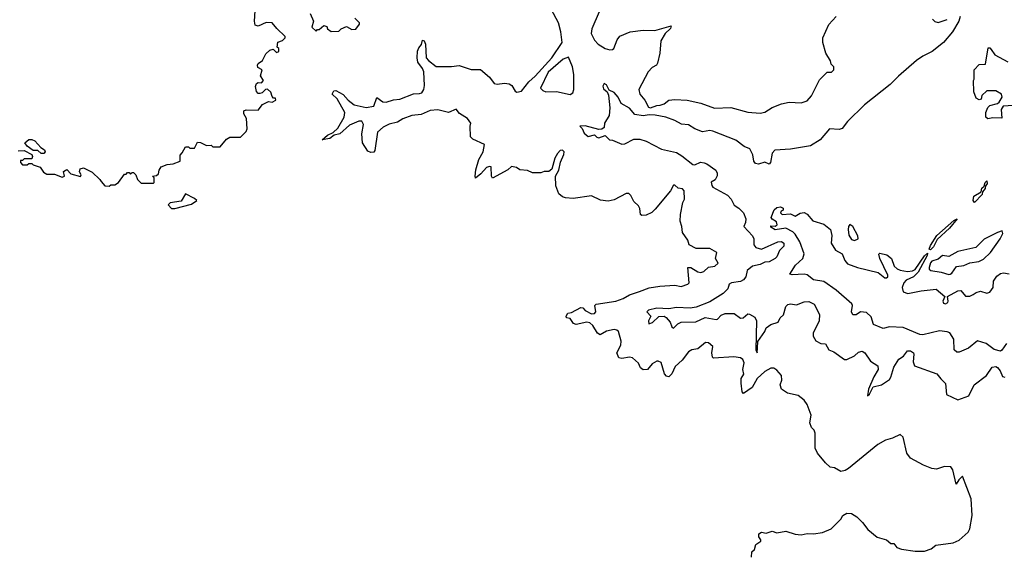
# Model space of a CAD drawing. Extents: x 2472589 to 2662339, y 701009 to 849030.
# Tile 136 of 256: x 2563706 to 2570181, y 752696 to 756205. Entities that reach past the tile are written whole.
import ezdxf

# ---------------------------------------------------------------- set-up
doc = ezdxf.new("R2010")
doc.units = 0

msp = doc.modelspace()

# ---------------------------------------------------------------- linework, layer by layer
at = {"layer": '0CON05XD'}
for points in [[(2563695, 755342.5), (2563735, 755343.8), (2563785, 755317.5), (2563790, 755305), (2563785, 755290), (2563735, 755290), (2563725, 755280), (2563711.7, 755278.3), (2563710, 755265), (2563725, 755250), (2563755, 755250), (2563765, 755260), (2563785, 755260), (2563795, 755250), (2563840, 755235), (2563861.7, 755201.7), (2563885, 755190), (2563935, 755190), (2563985, 755170), (2564000, 755175), (2563993, 755207), (2564015, 755220), (2564041.7, 755191.7), (2564106.2, 755173.8), (2564110, 755185), (2564100, 755205), (2564102.5, 755225), (2564125, 755231.2), (2564182.3, 755202.3), (2564233.3, 755155), (2564240.8, 755140.8), (2564265, 755113.3), (2564295, 755110), (2564305, 755120), (2564331.7, 755118.3), (2564356.4, 755133.6), (2564395, 755190), (2564405, 755190), (2564415, 755200), (2564425, 755200), (2564435, 755190), (2564445, 755200), (2564455, 755200), (2564470, 755185), (2564480, 755155), (2564505, 755130), (2564585, 755130), (2564590, 755135), (2564590, 755165), (2564580, 755175), (2564605, 755180), (2564618.3, 755191.7), (2564622.5, 755215), (2564635, 755237.5), (2564675, 755253.3), (2564715, 755256.7), (2564760, 755275), (2564760, 755315), (2564775, 755330), (2564795, 755370), (2564815, 755370), (2564825, 755360), (2564855, 755360), (2564875, 755400), (2564895, 755397.5), (2564935, 755377.5), (2564965, 755380), (2564975, 755370), (2565025, 755370), (2565065, 755420), (2565088.3, 755431.7), (2565158.3, 755431.7), (2565195, 755470), (2565201.7, 755488.3), (2565197.5, 755555), (2565180, 755585), (2565180, 755605), (2565195, 755612.5), (2565275, 755610), (2565301.7, 755648.3), (2565343, 755667), (2565365, 755662.5), (2565390, 755675), (2565388.3, 755688.3), (2565375, 755690), (2565365, 755700), (2565358.3, 755728.3), (2565335, 755747.5), (2565323, 755747), (2565300, 755725), (2565285, 755720), (2565275, 755720), (2565263, 755733), (2565257.5, 755765), (2565263.9, 755786.1), (2565275, 755792.5), (2565295, 755790), (2565310, 755805), (2565290, 755835), (2565300, 755875), (2565271.7, 755891.7), (2565270, 755905), (2565275, 755917.5), (2565303, 755937), (2565325, 755980), (2565350, 756005), (2565371.7, 756011.7), (2565395, 755990), (2565410, 755995), (2565410, 756015), (2565400, 756025), (2565403, 756057), (2565435, 756067.5), (2565452.5, 756085), (2565452.5, 756095), (2565396.1, 756146.1), (2565365, 756183.3), (2565326.1, 756186.1), (2565275, 756162.5), (2565255, 756170), (2565250, 756195), (2565253.6, 756263.6)], [(2565616, 756245), (2565637.5, 756195), (2565627.5, 756155), (2565655, 756130), (2565665, 756140), (2565675, 756140), (2565705, 756167.5), (2565725, 756160), (2565730, 756145), (2565755, 756127.5), (2565805, 756130), (2565820, 756145), (2565855, 756160), (2565890.7, 756140.7), (2565917, 756143), (2565940, 756175), (2565940, 756185), (2565910, 756215)], [(2565832.8, 755712.8), (2565865, 755675.5), (2565904.8, 755644.8), (2565985, 755628.2), (2566033.6, 755636.4), (2566055, 755692.5), (2566093.8, 755665), (2566115, 755663.1), (2566165, 755678.6), (2566205, 755681.9), (2566295, 755717.5), (2566335, 755718.6), (2566351.2, 755725), (2566364, 755745), (2566367.8, 755772.2), (2566362.6, 755862.6), (2566355.6, 755885), (2566324.5, 755925), (2566318.5, 755955), (2566322.7, 755997.3), (2566330.5, 756019.5), (2566348.5, 756041.5), (2566355, 756070), (2566365, 756066.7), (2566374.3, 756044.3), (2566379.5, 755955), (2566395, 755935.6), (2566445, 755898), (2566545, 755897.5), (2566595, 755903.3), (2566675, 755877.5), (2566735, 755877.5), (2566795, 755826.7), (2566826.4, 755786.4), (2566845, 755780), (2566895, 755786.7), (2566925, 755783.3), (2566941.7, 755771.7), (2566963.8, 755735), (2566975, 755728), (2567005, 755735.6), (2567054.3, 755795.7), (2567096.5, 755833.5), (2567205.4, 755954.6), (2567272.5, 756055), (2567263.8, 756125), (2567248.2, 756185), (2567201.8, 756275)], [(2567517.5, 756257.5), (2567468.8, 756145), (2567463.8, 756115), (2567485, 756070), (2567510, 756045), (2567555, 756016.2), (2567587, 756007), (2567605, 756010), (2567612.5, 756015), (2567635, 756072.5), (2567652.3, 756097.7), (2567720, 756125), (2567805, 756136.7), (2567883, 756133), (2567990, 756165), (2567985, 756147.5), (2567951.2, 756115), (2567921.2, 756065), (2567916.1, 755983.9), (2567900.7, 755919.3), (2567893.3, 755906.7), (2567865, 755890), (2567837.7, 755862.3), (2567777.5, 755745), (2567784.3, 755715), (2567816.2, 755676.2), (2567840.4, 755630.4), (2567855, 755625.4), (2567895, 755641.8), (2567916.8, 755643.2), (2567945, 755651.2), (2567975, 755675.8), (2568015, 755680), (2568095, 755676.2), (2568185, 755656.2), (2568275, 755623.8), (2568383, 755627), (2568495, 755596.7), (2568575, 755590), (2568605, 755596.7), (2568655, 755627.5), (2568715, 755652.5), (2568765, 755662.5), (2568845, 755657.5), (2568885, 755672.5), (2568912.5, 755705), (2568965, 755810), (2569015, 755860), (2569045, 755860), (2569060, 755875), (2569060, 755895), (2569041.7, 755911.7), (2569037.5, 755935), (2569007.5, 755985), (2568987.5, 756055), (2568987.5, 756085), (2569026.4, 756173.6), (2569074.1, 756225.9)], [(2569890, 756225), (2569882.5, 756195), (2569840, 756125), (2569781.4, 756055), (2569706.7, 755995), (2569645, 755965.3), (2569603.4, 755936.6), (2569485, 755832.7), (2569430.3, 755779.7), (2569262.5, 755645), (2569150, 755535), (2569115, 755490.5), (2569095, 755483.9), (2569031.9, 755488.1), (2568969.6, 755415), (2568905.2, 755374.8), (2568775, 755354), (2568672.1, 755347.9), (2568653.3, 755326.7), (2568643.5, 755266.5), (2568635, 755256), (2568605, 755267.1), (2568565, 755253.9), (2568545, 755258.8), (2568533.3, 755275), (2568526.7, 755316.7), (2568508, 755355), (2568470.3, 755370.3), (2568415, 755412), (2568265, 755472.2), (2568245, 755475.5), (2568195, 755466.9), (2568145, 755487.9)], [(2569708.3, 756208.3), (2569723, 756193), (2569745, 756187.5), (2569805, 756206)], [(2570275, 755642.9), (2570172.7, 755637.3), (2570160, 755615), (2570165, 755557.5), (2570105, 755558.8), (2570073, 755553), (2570060, 755565), (2570060, 755595), (2570073, 755627), (2570085, 755640), (2570135, 755653.3), (2570146.4, 755663.6), (2570167.5, 755695), (2570162.5, 755715), (2570125, 755737.5), (2570065, 755737.5), (2570033, 755707), (2570028.3, 755681.7), (2570015, 755677.5), (2569995, 755690), (2569980.7, 755730.7), (2569977.5, 755805), (2569982.5, 755815), (2569982.5, 755875), (2570015, 755910), (2570057, 755913), (2570075, 756020), (2570085, 756020), (2570095, 756010), (2570117.5, 755975), (2570205, 755928)], [(2567325, 755712.5), (2567343.8, 755725), (2567350, 755745), (2567350, 755845), (2567341.2, 755895), (2567315, 755957.5), (2567278.8, 755945), (2567180.1, 755859.9), (2567130, 755755), (2567145, 755738.8), (2567165, 755730.8), (2567235, 755732), (2567325, 755712.5)], [(2568145, 755487.9), (2568105, 755513.5), (2568057.3, 755517.3), (2568015, 755541.1), (2567955, 755563.3), (2567885, 755577.5), (2567845, 755579.4), (2567805, 755572), (2567752.1, 755582.1), (2567715, 755624.2), (2567661.2, 755655), (2567641.2, 755695), (2567615.9, 755725.9), (2567581.7, 755741.7), (2567565, 755777.5), (2567550, 755785), (2567541.2, 755768.8), (2567545, 755750), (2567570, 755730), (2567578.3, 755708.3), (2567587.1, 755625), (2567581.4, 755575), (2567551.2, 755525), (2567548.8, 755495), (2567535, 755484.2), (2567515, 755482.9), (2567425, 755506), (2567390, 755505), (2567405, 755490), (2567418.3, 755458.3), (2567445, 755437.5), (2567485, 755448.8), (2567501.7, 755431.7), (2567515, 755427.5), (2567555, 755443.3), (2567584, 755414), (2567605, 755412), (2567665, 755385.8), (2567685, 755388.1), (2567745, 755419.4), (2567785, 755419.5), (2567826.1, 755406.1), (2567926, 755354), (2568025, 755331.9), (2568060.6, 755310.6), (2568132.3, 755252.3), (2568145, 755251.2), (2568182.5, 755267.5), (2568207.1, 755262.9), (2568225, 755257.1), (2568282.9, 755215), (2568293.1, 755195), (2568292.8, 755177.2), (2568278.9, 755151.1), (2568253.8, 755136.2), (2568256.7, 755115), (2568264.4, 755104.4), (2568361.1, 755051.1), (2568384.4, 755025), (2568404.3, 754985), (2568435, 754966.4), (2568464.8, 754934.8), (2568480.9, 754895), (2568479.1, 754870.9), (2568467.5, 754845), (2568524.4, 754784.4), (2568533.2, 754763.2), (2568534.3, 754724.3), (2568545.9, 754705.9), (2568585, 754695.8), (2568692.5, 754745), (2568715, 754747.1), (2568730, 754735), (2568730, 754715), (2568702.5, 754687.5), (2568685.8, 754645), (2568675, 754634), (2568635, 754612.5), (2568605, 754610), (2568575, 754594.2), (2568523.8, 754585), (2568490.8, 754555), (2568480.8, 754515), (2568465.4, 754494.6), (2568445, 754482.9), (2568386.4, 754473.6), (2568372.5, 754465), (2568362.5, 754435), (2568332.5, 754405), (2568245, 754350), (2568155, 754314), (2568115, 754308.8), (2568025, 754312.5), (2567974.3, 754304.3), (2567895, 754307.5), (2567840, 754295), (2567830, 754285), (2567856.7, 754255), (2567841.4, 754225), (2567842.5, 754205), (2567866.6, 754213.4), (2567907.8, 754252.2), (2567944.5, 754254.5), (2567957.6, 754247.6), (2567984.3, 754215), (2567995, 754186.2), (2568005, 754177.5), (2568034.2, 754205.8), (2568055, 754216.9), (2568152.1, 754217.9), (2568213.7, 754246.3), (2568285, 754233.1), (2568295, 754235.7), (2568318.5, 754261.5), (2568345, 754272.1), (2568405, 754273.3), (2568445, 754242), (2568462.5, 754245), (2568495, 754270), (2568505, 754268.8), (2568539.8, 754249.8), (2568552.2, 754225), (2568547.5, 754035), (2568555, 754013.3), (2568556.9, 754045), (2568560.9, 754089.1), (2568605.5, 754155), (2568615, 754178.8), (2568645, 754201.2), (2568693.3, 754215), (2568706.7, 754245), (2568728.8, 754265), (2568745, 754320), (2568757, 754333), (2568775, 754337.5), (2568815, 754330), (2568865, 754350), (2568895, 754351.9), (2568930, 754335), (2568966.1, 754266.1), (2568964, 754225), (2568923.8, 754143.8), (2568923.6, 754123.6), (2568942.3, 754092.3), (2568975, 754076.7), (2569005, 754072.5), (2569027.5, 754035), (2569060.7, 754020.7), (2569130.7, 753970.7), (2569145, 753971.2), (2569195.6, 753994.4), (2569221.2, 754018.8), (2569245.9, 754025.9), (2569263.9, 754013.9), (2569300.2, 753960.2), (2569349.1, 753929.1), (2569350.4, 753905), (2569322.4, 753857.6), (2569287.1, 753775), (2569281.7, 753731.7), (2569295, 753743.3), (2569319.4, 753790.6), (2569373.8, 753805), (2569425, 753840), (2569435.4, 753854.6), (2569455, 753920), (2569487.7, 753972.3), (2569517.6, 753992.4), (2569545, 754027.5), (2569565, 754028), (2569583.3, 754015), (2569586.2, 754005), (2569582.5, 753955), (2569589.2, 753929.2), (2569736.4, 753876.4), (2569762.4, 753842.4), (2569795, 753813.3), (2569800, 753740), (2569875, 753706), (2569948.6, 753731.4), (2569983.3, 753805), (2570063.9, 753866.1), (2570100.3, 753919.7), (2570125, 753924.2), (2570135, 753918.6), (2570154.4, 753895), (2570169.7, 753859.7), (2570185, 753854.2)], [(2568518.3, 752671.7), (2568520, 752705), (2568538.3, 752721.7), (2568547.5, 752755), (2568580, 752775), (2568580, 752785), (2568566.2, 752805), (2568566.2, 752823.8), (2568583.9, 752836.1), (2568615, 752828.8), (2568655, 752840.8), (2568685, 752831.2), (2568745, 752842), (2568805, 752821.2), (2568845, 752817.5), (2568885, 752826.2), (2568925, 752823.3), (2568985, 752832.5), (2569043, 752857), (2569105, 752920), (2569120, 752945), (2569145, 752960), (2569175, 752957.5), (2569210, 752935), (2569249.3, 752899.3), (2569283.3, 752853.3), (2569345, 752802.5), (2569405, 752783.8), (2569435, 752760), (2569455, 752760), (2569475, 752733.8), (2569505, 752723.3), (2569595, 752710), (2569655, 752710), (2569700, 752725), (2569730.7, 752749.3), (2569845, 752766), (2569885, 752783.3), (2569943.3, 752835), (2569953.6, 752856.4), (2569970, 752945), (2569963.3, 753055), (2569905, 753202.5), (2569881.2, 753178.8), (2569865, 753150), (2569842.5, 753245), (2569830, 753265), (2569787, 753267), (2569735, 753250), (2569705, 753253.3), (2569650, 753275), (2569565, 753322.5), (2569540, 753355), (2569515, 753460), (2569495, 753477.5), (2569445, 753452.5), (2569399.3, 753440.7), (2569349.3, 753410.7), (2569156, 753254), (2569135, 753240), (2569105, 753233.3), (2569065, 753257.5), (2569035, 753262.5), (2569005, 753290), (2568952.5, 753355), (2568937, 753387), (2568937.5, 753485), (2568930, 753505), (2568913.3, 753523.3), (2568902.5, 753555), (2568910, 753605), (2568883.3, 753675), (2568863.9, 753703.9), (2568825, 753733.3), (2568755, 753750), (2568716.1, 753776.1), (2568706.2, 753805), (2568718.8, 753835), (2568716.2, 753865), (2568685, 753900), (2568665, 753913.3), (2568645, 753914), (2568605, 753891.2), (2568555, 753846), (2568522.7, 753787.3), (2568465, 753747.5), (2568457, 753757), (2568449.4, 753815), (2568451.4, 753845), (2568467.5, 753875), (2568461.5, 753905), (2568469.3, 753949.3), (2568460.6, 753970.6), (2568445, 753980.8), (2568403, 753987), (2568269.3, 753979.3), (2568262.5, 753985), (2568256.7, 754015), (2568263.3, 754055), (2568235, 754079.2), (2568215, 754082), (2568165, 754040.8), (2568125.9, 754034.1), (2568105, 754020), (2568063.1, 753966.9), (2568017.1, 753925), (2567995, 753876.2), (2567975, 753856), (2567960.3, 753860.3), (2567945.5, 753875.5), (2567925, 753950), (2567905, 753960), (2567895, 753960), (2567865, 753941.2), (2567835, 753903.8), (2567805, 753902), (2567788, 753915), (2567775, 753946.7), (2567735, 753982.5), (2567716.1, 753986.1), (2567665, 753978), (2567645, 753982.5), (2567632.5, 754015), (2567658.5, 754065), (2567661.1, 754091.1), (2567643.6, 754153.6), (2567632.3, 754162.3), (2567615, 754167.5), (2567565, 754156), (2567523.6, 754133.6), (2567505, 754143.3), (2567474.1, 754194.1), (2567455, 754211.2), (2567435, 754216), (2567365, 754200), (2567346.7, 754206.7), (2567325, 754240), (2567302.5, 754245), (2567300, 754255), (2567310, 754275), (2567335, 754278.8), (2567395, 754311.4), (2567409.7, 754309.7), (2567423.6, 754293.6), (2567465, 754271.4), (2567485, 754271.9), (2567495.6, 754285), (2567488.8, 754325), (2567495.9, 754334.1), (2567625, 754354.3), (2567675, 754371.9), (2567715, 754395.7), (2567782.5, 754417.5), (2567845, 754441.1), (2567915, 754453.1), (2568015, 754458.8), (2568055, 754451.2), (2568100, 754465), (2568107.5, 754475), (2568100, 754575), (2568120, 754575), (2568165, 754546.2), (2568185, 754542), (2568205, 754550), (2568235, 754576.7), (2568277.5, 754585), (2568300, 754605), (2568281.2, 754635), (2568290, 754675), (2568245, 754700), (2568155, 754701.2), (2568107.5, 754725), (2568098.8, 754755), (2568063.8, 754805), (2568061.2, 754845), (2568049.5, 754879.5), (2568052, 754925), (2568067, 755003), (2568076.7, 755025), (2568075, 755080), (2568065, 755092.5), (2568035, 755096.7), (2568015, 755117.5), (2568005, 755117.5), (2567985, 755080), (2567885, 754960), (2567862.3, 754937.7), (2567825, 754920), (2567796.7, 754916.7), (2567787.5, 754925), (2567783, 754963), (2567775, 754980), (2567745, 755010), (2567725, 755050), (2567711.7, 755061.7), (2567695, 755062.5), (2567615, 755020), (2567575, 755012.5), (2567525, 755017.5), (2567465, 755047.5), (2567345, 755030), (2567295, 755032.5), (2567275, 755040), (2567250.7, 755060.7), (2567231.7, 755111.7), (2567228.8, 755175), (2567250.6, 755215), (2567261.9, 755268.1), (2567285, 755317.5), (2567287.1, 755335), (2567275, 755348), (2567260, 755345), (2567242, 755325), (2567226, 755295), (2567205, 755222.5), (2567185, 755207.5), (2567155, 755206.7), (2567133, 755197), (2567077, 755197), (2567045, 755212.5), (2566995, 755217.5), (2566973.6, 755233.6), (2566940.5, 755239.5), (2566915, 755218), (2566815, 755162.5), (2566807.5, 755175), (2566807, 755237), (2566795, 755240), (2566775, 755232.5), (2566738.7, 755191.3), (2566703.8, 755163.8), (2566700, 755175), (2566705, 755217.5), (2566725.6, 755285), (2566753.1, 755335), (2566762.5, 755385), (2566685, 755420), (2566670, 755435), (2566667.5, 755505), (2566672.5, 755525), (2566650, 755555), (2566598, 755588), (2566575, 755616.7), (2566525.8, 755594.2), (2566455, 755613.1), (2566405, 755607.7), (2566345, 755582.3), (2566284.7, 755575.3), (2566225, 755552.5), (2566189.7, 755530.3), (2566135, 755518), (2566095, 755498.7), (2566058, 755465), (2566041.2, 755345), (2566035, 755333.3), (2566015, 755331.2), (2565995, 755341.2), (2565960.8, 755395), (2565956, 755455), (2565967.1, 755515), (2565955, 755538), (2565935, 755537.5), (2565875, 755511.4), (2565811.2, 755455), (2565774, 755446), (2565745, 755424.6), (2565694, 755414), (2565730, 755445), (2565767.3, 755462.7), (2565798.8, 755491.2), (2565839.1, 755565), (2565842.9, 755595), (2565793.6, 755683.6), (2565761.2, 755715), (2565772.1, 755737.9), (2565785, 755740), (2565832.8, 755712.8)], [(2563865, 755324.2), (2563847.5, 755325), (2563825, 755343.8), (2563793.8, 755343.8), (2563753.8, 755373.8), (2563740, 755395), (2563765, 755417.5), (2563785, 755417.5), (2563805, 755407.5), (2563843.8, 755363.8), (2563868.8, 755348.8), (2563873.8, 755335), (2563865, 755324.2)], [(2569985, 755002.2), (2569975.8, 755015), (2569980, 755045), (2570027.7, 755072.3), (2570033.8, 755096.2), (2570048.8, 755111.2), (2570054.6, 755135.4), (2570065, 755145.8), (2570068.2, 755125), (2570056.9, 755113.1), (2570055, 755094), (2570037.7, 755072.3), (2570034.3, 755055), (2569985, 755002.2)], [(2564725, 754962.5), (2564835, 754992.5), (2564870, 755015), (2564855, 755030), (2564795, 755060), (2564768.3, 755011.7), (2564695, 755000), (2564681.7, 754988.3), (2564703, 754963), (2564725, 754962.5)], [(2570194.5, 754075), (2570165, 754031.2), (2570155, 754026), (2570115, 754035.8), (2570062, 754075), (2570005, 754094.3), (2569945, 754044), (2569885, 754018.8), (2569869.3, 754019.3), (2569851.2, 754035), (2569848.1, 754105), (2569821.9, 754145), (2569805, 754153.2), (2569755, 754158.2), (2569645, 754132.1), (2569625, 754135.3), (2569515, 754181.8), (2569425, 754184.3), (2569385, 754173.5), (2569320.8, 754200.8), (2569305, 754250), (2569275, 754278.6), (2569235, 754282.9), (2569206.2, 754265), (2569184.6, 754264.6), (2569175.7, 754285), (2569181.4, 754325), (2569177.6, 754337.6), (2569075.9, 754425.9), (2568995, 754482.9), (2568925, 754494.4), (2568885, 754528), (2568865, 754532.5), (2568786.4, 754526.4), (2568771.2, 754531.2), (2568808.7, 754591.3), (2568856.2, 754635), (2568864.2, 754665), (2568837.1, 754745), (2568805.5, 754795.5), (2568789.5, 754809.5), (2568745, 754834.3), (2568674.2, 754824.2), (2568645, 754840), (2568645, 754850), (2568675, 754847.5), (2568687.5, 754855), (2568682.5, 754875), (2568653.3, 754893.3), (2568647.5, 754905), (2568667.5, 754955), (2568685, 754970), (2568710, 754975), (2568727.5, 754965), (2568727, 754953), (2568713.3, 754946.7), (2568710, 754935), (2568720, 754925), (2568775, 754927.5), (2568805, 754912.5), (2568838.3, 754931.7), (2568865, 754936.7), (2568885, 754926.7), (2568921.7, 754881.7), (2568995, 754861.2), (2569037.1, 754825), (2569046.9, 754785), (2569042.5, 754735), (2569069.9, 754689.9), (2569115.4, 754665), (2569131.7, 754621.7), (2569148.9, 754598.9), (2569215, 754574.6), (2569351.7, 754541.7), (2569395, 754508.5), (2569405, 754506.9), (2569415.4, 754514.6), (2569414.4, 754525), (2569363.1, 754635), (2569356.1, 754663.9), (2569361.2, 754668.8), (2569409.1, 754659.1), (2569440, 754635), (2569457.5, 754585), (2569476.4, 754566.4), (2569495, 754557.5), (2569545, 754548.8), (2569577.2, 754552.8), (2569595, 754563.1), (2569655, 754651.9), (2569675, 754670), (2569674.2, 754655), (2569615, 754543.8), (2569584.4, 754515), (2569535, 754491.8), (2569520.9, 754475), (2569509.6, 754445), (2569515, 754414.4), (2569546.3, 754403.7), (2569635, 754422), (2569732.7, 754432.7), (2569790, 754385), (2569775.8, 754355), (2569781.1, 754341.1), (2569795, 754335.8), (2569809.2, 754345), (2569812.5, 754355), (2569807.5, 754385), (2569875, 754422.9), (2569895, 754423.8), (2569925, 754388), (2569955, 754388), (2569975, 754398.8), (2569995, 754412), (2570025, 754418.8), (2570065, 754405.7), (2570085, 754412.9), (2570108, 754445), (2570109.2, 754485), (2570131.3, 754518.7), (2570155, 754536.2), (2570175, 754541.2), (2570213.3, 754533.3)], [(2569695, 754692.7), (2569686.7, 754695), (2569695, 754720.6), (2569737.8, 754785), (2569848, 754885), (2569870, 754895), (2569820.9, 754835), (2569740.1, 754759.9), (2569715, 754711.8), (2569695, 754692.7)], [(2569195, 754752.5), (2569218.8, 754765), (2569217, 754783), (2569185, 754844.4), (2569165, 754858), (2569155.7, 754844.3), (2569153.1, 754825), (2569157.6, 754787.6), (2569175, 754760), (2569195, 754752.5)], [(2569815, 754530), (2569825, 754532.5), (2569835, 754537.5), (2569867.3, 754582.7), (2569915, 754589.2), (2569954.3, 754605.7), (2570014.2, 754615.8), (2570045, 754631.2), (2570090, 754675), (2570153.3, 754765), (2570171.7, 754798.3), (2570166.4, 754816.4), (2570135, 754806.7), (2570049.3, 754760.7), (2569993.9, 754706.1), (2569875, 754681.2), (2569815, 754648.8), (2569775, 754653.8), (2569745, 754631.2), (2569705, 754618), (2569695, 754606.2), (2569686.7, 754575), (2569687.5, 754565), (2569697.5, 754555), (2569765, 754545.8), (2569815, 754530)]]:
    msp.add_lwpolyline(points, dxfattribs=at)

doc.saveas('drawing.dxf')
